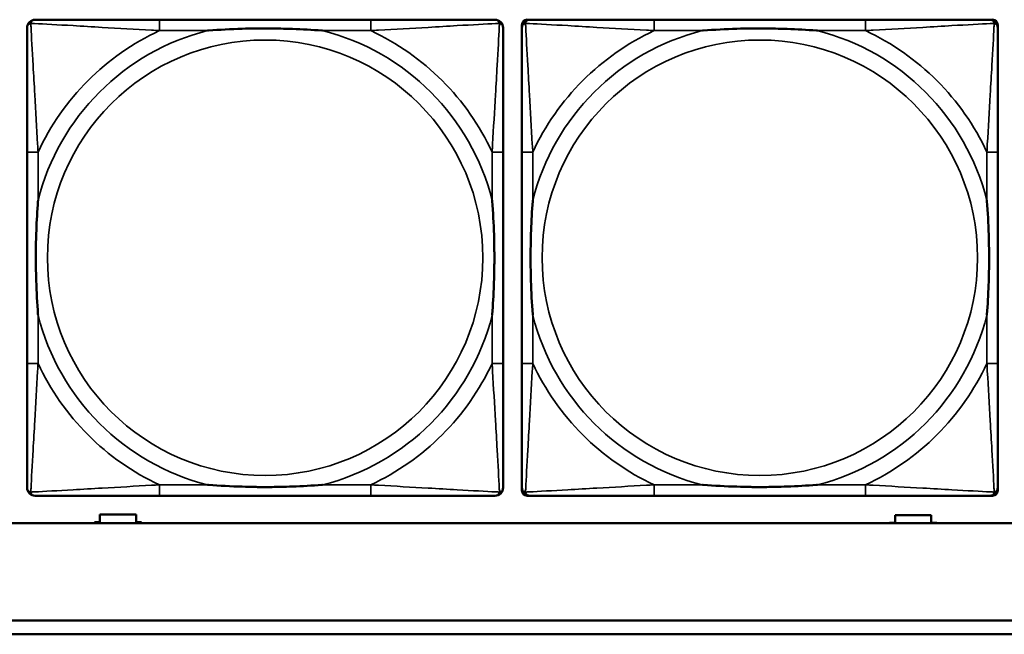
# Model space of a CAD drawing. Header units: inches. Extents: x -32 to 29.2, y -14.4 to 22.6.
# Tile 52 of 256: x -18.5 to -17.1, y -8.7 to -7.8. Entities that reach past the tile are written whole.
import ezdxf

# ---------------------------------------------------------------- set-up
doc = ezdxf.new("R2010")
doc.units = ezdxf.units.IN
doc.header["$MEASUREMENT"] = 0
doc.layers.add('Visible (ANSI)', color=7, linetype='Continuous', lineweight=50)
doc.layers.add('Visible Narrow (ANSI)', color=7, linetype='Continuous', lineweight=35)

msp = doc.modelspace()

# ---------------------------------------------------------------- linework, layer by layer
at = {"layer": 'Visible (ANSI)'}
for p, q in [((-18.0407, -7.8037), (-18.3446, -7.8037)), ((-17.8153, -7.8037), (-17.8114, -7.8037)), ((-17.3287, -7.8037), (-17.6326, -7.8037)), ((-17.15, -7.8037), (-17.146, -7.8037)), ((-17.8232, -8.4808), (-17.8232, -7.8115)), ((-17.1382, -7.8115), (-17.1382, -7.8155)), ((-18.5352, -7.9942), (-18.5352, -8.2982)), ((-17.8502, -8.2982), (-17.8502, -7.9942)), ((-17.8232, -7.9942), (-17.8232, -8.2982)), ((-17.1382, -8.2982), (-17.1382, -7.9942)), ((-17.1382, -8.4769), (-17.1382, -8.4808)), ((-18.3446, -8.4887), (-18.0407, -8.4887)), ((-17.146, -8.4887), (-17.8153, -8.4887)), ((-17.6326, -8.4887), (-17.3287, -8.4887)), ((-18.4304, -8.5266), (-18.4304, -8.5156)), ((-18.4304, -8.5156), (-18.3784, -8.5156)), ((-18.3784, -8.5156), (-18.3784, -8.5266)), ((-5.0254, -8.528), (-27.8004, -8.528)), ((-18.4384, -8.528), (-18.4384, -8.5266)), ((-18.4384, -8.5266), (-18.4304, -8.5266)), ((-18.3784, -8.5266), (-18.3704, -8.5266)), ((-18.3704, -8.5266), (-18.3704, -8.528)), ((-17.2939, -8.528), (-17.2939, -8.5277)), ((-17.2939, -8.5277), (-17.2859, -8.5277)), ((-17.2859, -8.5277), (-17.2859, -8.5167)), ((-17.2859, -8.5167), (-17.2339, -8.5167)), ((-17.2339, -8.5167), (-17.2339, -8.5277)), ((-17.2339, -8.5277), (-17.2259, -8.5277)), ((-17.2259, -8.5277), (-17.2259, -8.528)), ((-27.8004, -8.668), (-16.8129, -8.668)), ((-16.8129, -8.688), (-27.8004, -8.688))]:
    msp.add_line(p, q, dxfattribs=at)
for centre, radius, start, end in [((-18.5234, -7.8155), 0.0118, 90, 180), ((-17.862, -7.8155), 0.0118, 0, 90), ((-17.8114, -7.8155), 0.0118, 90, 180), ((-17.8153, -7.8115), 0.00787, 90, 180), ((-17.15, -7.8155), 0.0118, 0, 90), ((-17.146, -7.8115), 0.00787, 0, 90), ((-18.5234, -8.4769), 0.0118, 180, 270), ((-17.862, -8.4769), 0.0118, 270, 360), ((-17.8114, -8.4769), 0.0118, 180, 270), ((-17.8153, -8.4808), 0.00787, 180, 270), ((-17.15, -8.4769), 0.0118, 270, 360), ((-17.146, -8.4808), 0.00787, 270, 0)]:
    msp.add_arc(centre, radius, start, end, dxfattribs=at)
for points, knots in [([(-18.3446, -7.8037), (-18.3482, -7.8037), (-18.3518, -7.8037), (-18.3554, -7.8037), (-18.3886, -7.8037), (-18.4223, -7.8037), (-18.4532, -7.8037), (-18.4801, -7.8037), (-18.5057, -7.8037), (-18.5191, -7.8037), (-18.5207, -7.8037), (-18.5221, -7.8037), (-18.5234, -7.8037)], [0, 0, 0, 0, 0.0272471, 0.0272471, 0.0272471, 0.2790553, 0.2790553, 0.2790553, 0.4988354, 0.4988354, 0.4988354, 0.5252205, 0.5252205, 0.5252205, 0.5252205]), ([(-17.862, -7.8037), (-17.8769, -7.8037), (-17.9185, -7.8037), (-17.9591, -7.8037), (-17.9856, -7.8037), (-18.0135, -7.8037), (-18.0407, -7.8037)], [-0.5252205, -0.5252205, -0.5252205, -0.5252205, -0.20743, -0.20743, -0.20743, 0, 0, 0, 0]), ([(-17.6326, -7.8037), (-17.6362, -7.8037), (-17.6398, -7.8037), (-17.6434, -7.8037), (-17.6766, -7.8037), (-17.7103, -7.8037), (-17.7412, -7.8037), (-17.7681, -7.8037), (-17.7937, -7.8037), (-17.8071, -7.8037), (-17.8087, -7.8037), (-17.8101, -7.8037), (-17.8114, -7.8037)], [0, 0, 0, 0, 0.0272471, 0.0272471, 0.0272471, 0.2790553, 0.2790553, 0.2790553, 0.4988354, 0.4988354, 0.4988354, 0.5252205, 0.5252205, 0.5252205, 0.5252205]), ([(-17.15, -7.8037), (-17.1649, -7.8037), (-17.2065, -7.8037), (-17.2471, -7.8037), (-17.2736, -7.8037), (-17.3015, -7.8037), (-17.3287, -7.8037)], [-0.5252205, -0.5252205, -0.5252205, -0.5252205, -0.20743, -0.20743, -0.20743, 0, 0, 0, 0]), ([(-18.5352, -7.8155), (-18.5352, -7.8304), (-18.5352, -7.872), (-18.5352, -7.9126), (-18.5352, -7.9391), (-18.5352, -7.967), (-18.5352, -7.9942)], [-0.5252205, -0.5252205, -0.5252205, -0.5252205, -0.20743, -0.20743, -0.20743, 0, 0, 0, 0]), ([(-18.2754, -7.8194), (-18.275, -7.8194), (-18.2745, -7.8194), (-18.258, -7.8181), (-18.242, -7.8173), (-18.219, -7.8165), (-18.2123, -7.8164), (-18.2032, -7.8163), (-18.2007, -7.8163), (-18.1966, -7.8163), (-18.195, -7.8162), (-18.1919, -7.8162), (-18.1903, -7.8162), (-18.1868, -7.8163), (-18.1847, -7.8163), (-18.1785, -7.8163), (-18.1744, -7.8164), (-18.1647, -7.8166), (-18.1591, -7.8168), (-18.1393, -7.8175), (-18.1253, -7.8183), (-18.1108, -7.8194), (-18.1104, -7.8194), (-18.1099, -7.8194)], [-0.416114, -0.416114, -0.416114, -0.416114, -0.4127691, -0.4127691, -0.2896446, -0.2896446, -0.2388934, -0.2388934, -0.2201881, -0.2201881, -0.2080204, -0.2080204, -0.196499, -0.196499, -0.1809939, -0.1809939, -0.149741, -0.149741, -0.1073162, -0.1073162, 0, 0, 0.0033356, 0.0033356, 0.0033356, 0.0033356]), ([(-17.8502, -7.9942), (-17.8502, -7.9907), (-17.8502, -7.9871), (-17.8502, -7.9835), (-17.8502, -7.9503), (-17.8502, -7.9166), (-17.8502, -7.8857), (-17.8502, -7.8588), (-17.8502, -7.8332), (-17.8502, -7.8198), (-17.8502, -7.8182), (-17.8502, -7.8167), (-17.8502, -7.8155)], [0, 0, 0, 0, 0.0272471, 0.0272471, 0.0272471, 0.2790553, 0.2790553, 0.2790553, 0.4988354, 0.4988354, 0.4988354, 0.5252205, 0.5252205, 0.5252205, 0.5252205]), ([(-17.8232, -7.8155), (-17.8232, -7.8304), (-17.8232, -7.872), (-17.8232, -7.9126), (-17.8232, -7.9391), (-17.8232, -7.967), (-17.8232, -7.9942)], [-0.5252205, -0.5252205, -0.5252205, -0.5252205, -0.20743, -0.20743, -0.20743, 0, 0, 0, 0]), ([(-17.5634, -7.8194), (-17.563, -7.8194), (-17.5625, -7.8194), (-17.546, -7.8181), (-17.53, -7.8173), (-17.507, -7.8165), (-17.5003, -7.8164), (-17.4912, -7.8163), (-17.4887, -7.8163), (-17.4846, -7.8163), (-17.483, -7.8162), (-17.4799, -7.8162), (-17.4783, -7.8162), (-17.4748, -7.8163), (-17.4727, -7.8163), (-17.4665, -7.8163), (-17.4624, -7.8164), (-17.4527, -7.8166), (-17.4471, -7.8168), (-17.4273, -7.8175), (-17.4133, -7.8183), (-17.3988, -7.8194), (-17.3984, -7.8194), (-17.3979, -7.8194)], [-0.416114, -0.416114, -0.416114, -0.416114, -0.4127691, -0.4127691, -0.2896446, -0.2896446, -0.2388934, -0.2388934, -0.2201881, -0.2201881, -0.2080204, -0.2080204, -0.196499, -0.196499, -0.1809939, -0.1809939, -0.149741, -0.149741, -0.1073162, -0.1073162, 0, 0, 0.0033356, 0.0033356, 0.0033356, 0.0033356]), ([(-17.1382, -7.9942), (-17.1382, -7.9907), (-17.1382, -7.9871), (-17.1382, -7.9835), (-17.1382, -7.9503), (-17.1382, -7.9166), (-17.1382, -7.8857), (-17.1382, -7.8588), (-17.1382, -7.8332), (-17.1382, -7.8198), (-17.1382, -7.8182), (-17.1382, -7.8167), (-17.1382, -7.8155)], [0, 0, 0, 0, 0.0272471, 0.0272471, 0.0272471, 0.2790553, 0.2790553, 0.2790553, 0.4988354, 0.4988354, 0.4988354, 0.5252205, 0.5252205, 0.5252205, 0.5252205]), ([(-18.5194, -8.2289), (-18.5195, -8.2285), (-18.5195, -8.2281), (-18.5208, -8.2116), (-18.5216, -8.1955), (-18.5223, -8.1725), (-18.5225, -8.1658), (-18.5226, -8.1567), (-18.5226, -8.1542), (-18.5226, -8.1501), (-18.5226, -8.1485), (-18.5226, -8.1454), (-18.5226, -8.1439), (-18.5226, -8.1403), (-18.5226, -8.1382), (-18.5225, -8.1321), (-18.5225, -8.1279), (-18.5223, -8.1182), (-18.5221, -8.1126), (-18.5214, -8.0928), (-18.5206, -8.0788), (-18.5195, -8.0643), (-18.5195, -8.0639), (-18.5194, -8.0634)], [-0.416114, -0.416114, -0.416114, -0.416114, -0.4127691, -0.4127691, -0.2896446, -0.2896446, -0.2388934, -0.2388934, -0.2201881, -0.2201881, -0.2080204, -0.2080204, -0.196499, -0.196499, -0.1809939, -0.1809939, -0.149741, -0.149741, -0.1073162, -0.1073162, 0, 0, 0.0033356, 0.0033356, 0.0033356, 0.0033356]), ([(-17.8659, -8.0634), (-17.8659, -8.0639), (-17.8658, -8.0643), (-17.8646, -8.0808), (-17.8637, -8.0969), (-17.863, -8.1198), (-17.8629, -8.1265), (-17.8628, -8.1357), (-17.8628, -8.1382), (-17.8627, -8.1423), (-17.8627, -8.1439), (-17.8627, -8.147), (-17.8627, -8.1485), (-17.8627, -8.1521), (-17.8628, -8.1541), (-17.8628, -8.1603), (-17.8629, -8.1644), (-17.8631, -8.1742), (-17.8632, -8.1798), (-17.864, -8.1995), (-17.8647, -8.2136), (-17.8658, -8.2281), (-17.8659, -8.2285), (-17.8659, -8.2289)], [-0.416114, -0.416114, -0.416114, -0.416114, -0.4127691, -0.4127691, -0.2896446, -0.2896446, -0.2388934, -0.2388934, -0.2201881, -0.2201881, -0.2080204, -0.2080204, -0.196499, -0.196499, -0.1809939, -0.1809939, -0.149741, -0.149741, -0.1073162, -0.1073162, 0, 0, 0.0033356, 0.0033356, 0.0033356, 0.0033356]), ([(-17.8074, -8.2289), (-17.8075, -8.2285), (-17.8075, -8.2281), (-17.8088, -8.2116), (-17.8096, -8.1955), (-17.8103, -8.1725), (-17.8105, -8.1658), (-17.8106, -8.1567), (-17.8106, -8.1542), (-17.8106, -8.1501), (-17.8106, -8.1485), (-17.8106, -8.1454), (-17.8106, -8.1439), (-17.8106, -8.1403), (-17.8106, -8.1382), (-17.8105, -8.1321), (-17.8105, -8.1279), (-17.8103, -8.1182), (-17.8101, -8.1126), (-17.8094, -8.0928), (-17.8086, -8.0788), (-17.8075, -8.0643), (-17.8075, -8.0639), (-17.8074, -8.0634)], [-0.416114, -0.416114, -0.416114, -0.416114, -0.4127691, -0.4127691, -0.2896446, -0.2896446, -0.2388934, -0.2388934, -0.2201881, -0.2201881, -0.2080204, -0.2080204, -0.196499, -0.196499, -0.1809939, -0.1809939, -0.149741, -0.149741, -0.1073162, -0.1073162, 0, 0, 0.0033356, 0.0033356, 0.0033356, 0.0033356]), ([(-17.1539, -8.0634), (-17.1539, -8.0639), (-17.1538, -8.0643), (-17.1526, -8.0808), (-17.1517, -8.0969), (-17.151, -8.1198), (-17.1509, -8.1265), (-17.1508, -8.1357), (-17.1508, -8.1382), (-17.1507, -8.1423), (-17.1507, -8.1439), (-17.1507, -8.147), (-17.1507, -8.1485), (-17.1507, -8.1521), (-17.1508, -8.1541), (-17.1508, -8.1603), (-17.1509, -8.1644), (-17.1511, -8.1742), (-17.1512, -8.1798), (-17.152, -8.1995), (-17.1527, -8.2136), (-17.1538, -8.2281), (-17.1539, -8.2285), (-17.1539, -8.2289)], [-0.416114, -0.416114, -0.416114, -0.416114, -0.4127691, -0.4127691, -0.2896446, -0.2896446, -0.2388934, -0.2388934, -0.2201881, -0.2201881, -0.2080204, -0.2080204, -0.196499, -0.196499, -0.1809939, -0.1809939, -0.149741, -0.149741, -0.1073162, -0.1073162, 0, 0, 0.0033356, 0.0033356, 0.0033356, 0.0033356]), ([(-18.5352, -8.2982), (-18.5352, -8.3254), (-18.5352, -8.3532), (-18.5352, -8.3798), (-18.5352, -8.4204), (-18.5352, -8.462), (-18.5352, -8.4769)], [3.9382945, 3.9382945, 3.9382945, 3.9382945, 4.1457245, 4.1457245, 4.1457245, 4.463515, 4.463515, 4.463515, 4.463515]), ([(-17.8502, -8.4769), (-17.8502, -8.462), (-17.8502, -8.4204), (-17.8502, -8.3798), (-17.8502, -8.3532), (-17.8502, -8.3254), (-17.8502, -8.2982)], [-0.5252205, -0.5252205, -0.5252205, -0.5252205, -0.20743, -0.20743, -0.20743, 0, 0, 0, 0]), ([(-17.8232, -8.2982), (-17.8232, -8.3254), (-17.8232, -8.3532), (-17.8232, -8.3798), (-17.8232, -8.4204), (-17.8232, -8.462), (-17.8232, -8.4769)], [3.9382945, 3.9382945, 3.9382945, 3.9382945, 4.1457245, 4.1457245, 4.1457245, 4.463515, 4.463515, 4.463515, 4.463515]), ([(-17.1382, -8.4769), (-17.1382, -8.462), (-17.1382, -8.4204), (-17.1382, -8.3798), (-17.1382, -8.3532), (-17.1382, -8.3254), (-17.1382, -8.2982)], [-0.5252205, -0.5252205, -0.5252205, -0.5252205, -0.20743, -0.20743, -0.20743, 0, 0, 0, 0]), ([(-18.1099, -8.473), (-18.1104, -8.473), (-18.1108, -8.473), (-18.1253, -8.4741), (-18.1393, -8.4749), (-18.1591, -8.4756), (-18.1647, -8.4758), (-18.1744, -8.476), (-18.1785, -8.4761), (-18.1847, -8.4761), (-18.1868, -8.4761), (-18.1903, -8.4761), (-18.1919, -8.4761), (-18.195, -8.4761), (-18.1966, -8.4761), (-18.2007, -8.4761), (-18.2032, -8.4761), (-18.2123, -8.476), (-18.219, -8.4758), (-18.242, -8.4751), (-18.258, -8.4743), (-18.2745, -8.473), (-18.275, -8.473), (-18.2754, -8.473)], [-0.4149464, -0.4149464, -0.4149464, -0.4149464, -0.41162, -0.41162, -0.3046026, -0.3046026, -0.2622958, -0.2622958, -0.23113, -0.23113, -0.215668, -0.215668, -0.2041787, -0.2041787, -0.1920448, -0.1920448, -0.1733916, -0.1733916, -0.1227817, -0.1227817, 0, 0, 0.0033356, 0.0033356, 0.0033356, 0.0033356]), ([(-17.3979, -8.473), (-17.3984, -8.473), (-17.3988, -8.473), (-17.4133, -8.4741), (-17.4273, -8.4749), (-17.4471, -8.4756), (-17.4527, -8.4758), (-17.4624, -8.476), (-17.4665, -8.4761), (-17.4727, -8.4761), (-17.4748, -8.4761), (-17.4783, -8.4761), (-17.4799, -8.4761), (-17.483, -8.4761), (-17.4846, -8.4761), (-17.4887, -8.4761), (-17.4912, -8.4761), (-17.5003, -8.476), (-17.507, -8.4758), (-17.53, -8.4751), (-17.546, -8.4743), (-17.5625, -8.473), (-17.563, -8.473), (-17.5634, -8.473)], [-0.4149464, -0.4149464, -0.4149464, -0.4149464, -0.41162, -0.41162, -0.3046026, -0.3046026, -0.2622958, -0.2622958, -0.23113, -0.23113, -0.215668, -0.215668, -0.2041787, -0.2041787, -0.1920448, -0.1920448, -0.1733916, -0.1733916, -0.1227817, -0.1227817, 0, 0, 0.0033356, 0.0033356, 0.0033356, 0.0033356]), ([(-18.5234, -8.4887), (-18.5085, -8.4887), (-18.4669, -8.4887), (-18.4262, -8.4887), (-18.3997, -8.4887), (-18.3719, -8.4887), (-18.3446, -8.4887)], [-0.5252205, -0.5252205, -0.5252205, -0.5252205, -0.20743, -0.20743, -0.20743, 0, 0, 0, 0]), ([(-18.0407, -8.4887), (-18.0135, -8.4887), (-17.9856, -8.4887), (-17.9591, -8.4887), (-17.9185, -8.4887), (-17.8769, -8.4887), (-17.862, -8.4887)], [3.9382945, 3.9382945, 3.9382945, 3.9382945, 4.1457245, 4.1457245, 4.1457245, 4.463515, 4.463515, 4.463515, 4.463515]), ([(-17.8114, -8.4887), (-17.7965, -8.4887), (-17.7549, -8.4887), (-17.7142, -8.4887), (-17.6877, -8.4887), (-17.6599, -8.4887), (-17.6326, -8.4887)], [-0.5252205, -0.5252205, -0.5252205, -0.5252205, -0.20743, -0.20743, -0.20743, 0, 0, 0, 0]), ([(-17.3287, -8.4887), (-17.3015, -8.4887), (-17.2736, -8.4887), (-17.2471, -8.4887), (-17.2065, -8.4887), (-17.1649, -8.4887), (-17.15, -8.4887)], [3.9382945, 3.9382945, 3.9382945, 3.9382945, 4.1457245, 4.1457245, 4.1457245, 4.463515, 4.463515, 4.463515, 4.463515])]:
    msp.add_open_spline(points, degree=3, knots=knots, dxfattribs=at)
at = {"layer": 'Visible Narrow (ANSI)'}
for p, q in [((-18.3446, -7.8037), (-18.3446, -7.8194)), ((-18.0407, -7.8037), (-18.0407, -7.8194)), ((-17.6326, -7.8037), (-17.6326, -7.8194)), ((-17.3287, -7.8037), (-17.3287, -7.8194)), ((-18.3446, -7.8194), (-18.2754, -7.8194)), ((-18.1099, -7.8194), (-18.0407, -7.8194)), ((-17.6326, -7.8194), (-17.5634, -7.8194)), ((-17.3979, -7.8194), (-17.3287, -7.8194)), ((-18.5194, -7.9942), (-18.5352, -7.9942)), ((-18.5194, -8.0634), (-18.5194, -7.9942)), ((-17.8502, -7.9942), (-17.8659, -7.9942)), ((-17.8659, -7.9942), (-17.8659, -8.0634)), ((-17.8074, -7.9942), (-17.8232, -7.9942)), ((-17.8074, -8.0634), (-17.8074, -7.9942)), ((-17.1382, -7.9942), (-17.1539, -7.9942)), ((-17.1539, -7.9942), (-17.1539, -8.0634)), ((-18.5194, -8.2982), (-18.5194, -8.2289)), ((-17.8659, -8.2289), (-17.8659, -8.2982)), ((-17.8074, -8.2982), (-17.8074, -8.2289)), ((-17.1539, -8.2289), (-17.1539, -8.2982)), ((-18.5194, -8.2982), (-18.5352, -8.2982)), ((-17.8502, -8.2982), (-17.8659, -8.2982)), ((-17.8074, -8.2982), (-17.8232, -8.2982)), ((-17.1382, -8.2982), (-17.1539, -8.2982)), ((-18.3446, -8.473), (-18.3446, -8.4887)), ((-18.2754, -8.473), (-18.3446, -8.473)), ((-18.0407, -8.473), (-18.1099, -8.473)), ((-18.0407, -8.473), (-18.0407, -8.4887)), ((-17.6326, -8.473), (-17.6326, -8.4887)), ((-17.5634, -8.473), (-17.6326, -8.473)), ((-17.3287, -8.473), (-17.3979, -8.473)), ((-17.3287, -8.473), (-17.3287, -8.4887))]:
    msp.add_line(p, q, dxfattribs=at)
for centre in [(-18.1927, -8.1462), (-17.4807, -8.1462)]:
    msp.add_circle(centre, 0.3133, dxfattribs=at)
for centre, radius, start, end in [((-18.1927, -8.1462), 0.3371, 104.2103, 165.7897), ((-18.1927, -8.1462), 0.3604, 114.9407, 155.0593), ((-18.1927, -8.1462), 0.3371, 14.2103, 75.7897), ((-18.1927, -8.1462), 0.3604, 24.9407, 65.0593), ((-17.4807, -8.1462), 0.3371, 104.2103, 165.7897), ((-17.4807, -8.1462), 0.3604, 114.9407, 155.0593), ((-17.4807, -8.1462), 0.3371, 14.2103, 75.7897), ((-17.4807, -8.1462), 0.3604, 24.9407, 65.0593), ((-18.1927, -8.1462), 0.3371, 194.2103, 255.7897), ((-18.1927, -8.1462), 0.3371, 284.2103, 345.7897), ((-17.4807, -8.1462), 0.3371, 194.2103, 255.7897), ((-17.4807, -8.1462), 0.3371, 284.2103, 345.7897), ((-18.1927, -8.1462), 0.3604, 204.9407, 245.0593), ((-18.1927, -8.1462), 0.3604, 294.9407, 335.0593), ((-17.4807, -8.1462), 0.3604, 204.9407, 245.0593), ((-17.4807, -8.1462), 0.3604, 294.9407, 335.0593)]:
    msp.add_arc(centre, radius, start, end, dxfattribs=at)
for points, knots in [([(-18.5299, -7.809), (-18.5297, -7.8084), (-18.5295, -7.8078), (-18.529, -7.8068), (-18.5286, -7.8063), (-18.528, -7.8056), (-18.5278, -7.8053), (-18.5274, -7.805), (-18.5272, -7.8049), (-18.5269, -7.8046), (-18.5266, -7.8045), (-18.526, -7.8042), (-18.5255, -7.804), (-18.5245, -7.8037), (-18.524, -7.8037), (-18.5234, -7.8037)], [-0.00012419, -0.00012419, -0.00012419, -0.00012419, 0.00449537, 0.00449537, 0.00977487, 0.00977487, 0.01307456, 0.01307456, 0.0147244, 0.0147244, 0.01736415, 0.01736415, 0.02158775, 0.02158775, 0.02627331, 0.02627331, 0.02627331, 0.02627331]), ([(-17.862, -7.8037), (-17.8614, -7.8037), (-17.8608, -7.8037), (-17.8598, -7.804), (-17.8594, -7.8042), (-17.8587, -7.8045), (-17.8585, -7.8046), (-17.8581, -7.8049), (-17.858, -7.805), (-17.8576, -7.8053), (-17.8573, -7.8056), (-17.8567, -7.8063), (-17.8564, -7.8068), (-17.8558, -7.8078), (-17.8556, -7.8084), (-17.8554, -7.809)], [-0.02627331, -0.02627331, -0.02627331, -0.02627331, -0.02158775, -0.02158775, -0.01736415, -0.01736415, -0.0147244, -0.0147244, -0.01307456, -0.01307456, -0.00977487, -0.00977487, -0.00449537, -0.00449537, 0.00012419, 0.00012419, 0.00012419, 0.00012419]), ([(-17.8179, -7.809), (-17.8177, -7.8084), (-17.8175, -7.8078), (-17.817, -7.8068), (-17.8166, -7.8063), (-17.816, -7.8056), (-17.8158, -7.8053), (-17.8154, -7.805), (-17.8152, -7.8049), (-17.8149, -7.8046), (-17.8146, -7.8045), (-17.814, -7.8042), (-17.8135, -7.804), (-17.8125, -7.8037), (-17.812, -7.8037), (-17.8114, -7.8037)], [-0.00012419, -0.00012419, -0.00012419, -0.00012419, 0.00449537, 0.00449537, 0.00977487, 0.00977487, 0.01307456, 0.01307456, 0.0147244, 0.0147244, 0.01736415, 0.01736415, 0.02158775, 0.02158775, 0.02627331, 0.02627331, 0.02627331, 0.02627331]), ([(-17.15, -7.8037), (-17.1494, -7.8037), (-17.1488, -7.8037), (-17.1478, -7.804), (-17.1474, -7.8042), (-17.1467, -7.8045), (-17.1465, -7.8046), (-17.1461, -7.8049), (-17.146, -7.805), (-17.1456, -7.8053), (-17.1453, -7.8056), (-17.1447, -7.8063), (-17.1444, -7.8068), (-17.1438, -7.8078), (-17.1436, -7.8084), (-17.1434, -7.809)], [-0.02627331, -0.02627331, -0.02627331, -0.02627331, -0.02158775, -0.02158775, -0.01736415, -0.01736415, -0.0147244, -0.0147244, -0.01307456, -0.01307456, -0.00977487, -0.00977487, -0.00449537, -0.00449537, 0.00012419, 0.00012419, 0.00012419, 0.00012419]), ([(-18.5352, -7.8155), (-18.5352, -7.8149), (-18.5351, -7.8143), (-18.5349, -7.8133), (-18.5347, -7.8129), (-18.5344, -7.8122), (-18.5342, -7.812), (-18.534, -7.8116), (-18.5339, -7.8115), (-18.5335, -7.8111), (-18.5333, -7.8108), (-18.5326, -7.8102), (-18.5321, -7.8099), (-18.531, -7.8093), (-18.5305, -7.8091), (-18.5299, -7.809)], [-0.02627331, -0.02627331, -0.02627331, -0.02627331, -0.02158775, -0.02158775, -0.01736415, -0.01736415, -0.0147244, -0.0147244, -0.01307456, -0.01307456, -0.00977487, -0.00977487, -0.00449537, -0.00449537, 0.00012419, 0.00012419, 0.00012419, 0.00012419]), ([(-18.5194, -7.9942), (-18.5196, -7.9905), (-18.5199, -7.9867), (-18.5214, -7.9594), (-18.5228, -7.9352), (-18.525, -7.8973), (-18.5258, -7.8833), (-18.5278, -7.848), (-18.5289, -7.8279), (-18.5297, -7.8125), (-18.5298, -7.8107), (-18.5299, -7.809)], [0, 0, 0, 0, 0.0278591, 0.0278591, 0.201273, 0.201273, 0.3066357, 0.3066357, 0.475216, 0.475216, 0.5007189, 0.5007189, 0.5007189, 0.5007189]), ([(-18.5299, -7.809), (-18.5282, -7.809), (-18.5264, -7.8091), (-18.5109, -7.81), (-18.4908, -7.811), (-18.4556, -7.813), (-18.4415, -7.8138), (-18.4037, -7.8161), (-18.3795, -7.8175), (-18.3522, -7.819), (-18.3484, -7.8192), (-18.3446, -7.8194)], [-0.5007189, -0.5007189, -0.5007189, -0.5007189, -0.475216, -0.475216, -0.3066357, -0.3066357, -0.201273, -0.201273, -0.0278591, -0.0278591, 0, 0, 0, 0]), ([(-18.0407, -7.8194), (-18.037, -7.8192), (-18.0332, -7.819), (-18.0058, -7.8175), (-17.9817, -7.8161), (-17.9438, -7.8138), (-17.9298, -7.813), (-17.8945, -7.811), (-17.8744, -7.81), (-17.859, -7.8091), (-17.8571, -7.809), (-17.8554, -7.809)], [0, 0, 0, 0, 0.0278591, 0.0278591, 0.201273, 0.201273, 0.3066357, 0.3066357, 0.475216, 0.475216, 0.5007189, 0.5007189, 0.5007189, 0.5007189]), ([(-17.8554, -7.809), (-17.8555, -7.8107), (-17.8556, -7.8125), (-17.8564, -7.8279), (-17.8575, -7.848), (-17.8595, -7.8833), (-17.8603, -7.8973), (-17.8625, -7.9352), (-17.864, -7.9594), (-17.8655, -7.9867), (-17.8657, -7.9905), (-17.8659, -7.9942)], [-0.5007189, -0.5007189, -0.5007189, -0.5007189, -0.475216, -0.475216, -0.3066357, -0.3066357, -0.201273, -0.201273, -0.0278591, -0.0278591, 0, 0, 0, 0]), ([(-17.8554, -7.809), (-17.8549, -7.8091), (-17.8543, -7.8093), (-17.8533, -7.8099), (-17.8528, -7.8102), (-17.8521, -7.8108), (-17.8518, -7.8111), (-17.8515, -7.8115), (-17.8514, -7.8116), (-17.8511, -7.812), (-17.851, -7.8122), (-17.8506, -7.8129), (-17.8505, -7.8133), (-17.8502, -7.8143), (-17.8502, -7.8149), (-17.8502, -7.8155)], [-0.00012419, -0.00012419, -0.00012419, -0.00012419, 0.00449537, 0.00449537, 0.00977487, 0.00977487, 0.01307456, 0.01307456, 0.0147244, 0.0147244, 0.01736415, 0.01736415, 0.02158775, 0.02158775, 0.02627331, 0.02627331, 0.02627331, 0.02627331]), ([(-17.8232, -7.8155), (-17.8232, -7.8149), (-17.8231, -7.8143), (-17.8229, -7.8133), (-17.8227, -7.8129), (-17.8224, -7.8122), (-17.8222, -7.812), (-17.822, -7.8116), (-17.8219, -7.8115), (-17.8215, -7.8111), (-17.8213, -7.8108), (-17.8206, -7.8102), (-17.8201, -7.8099), (-17.819, -7.8093), (-17.8185, -7.8091), (-17.8179, -7.809)], [-0.02627331, -0.02627331, -0.02627331, -0.02627331, -0.02158775, -0.02158775, -0.01736415, -0.01736415, -0.0147244, -0.0147244, -0.01307456, -0.01307456, -0.00977487, -0.00977487, -0.00449537, -0.00449537, 0.00012419, 0.00012419, 0.00012419, 0.00012419]), ([(-17.8074, -7.9942), (-17.8076, -7.9905), (-17.8079, -7.9867), (-17.8094, -7.9594), (-17.8108, -7.9352), (-17.813, -7.8973), (-17.8138, -7.8833), (-17.8158, -7.848), (-17.8169, -7.8279), (-17.8177, -7.8125), (-17.8178, -7.8107), (-17.8179, -7.809)], [0, 0, 0, 0, 0.0278591, 0.0278591, 0.201273, 0.201273, 0.3066357, 0.3066357, 0.475216, 0.475216, 0.5007189, 0.5007189, 0.5007189, 0.5007189]), ([(-17.8179, -7.809), (-17.8162, -7.809), (-17.8144, -7.8091), (-17.7989, -7.81), (-17.7788, -7.811), (-17.7436, -7.813), (-17.7295, -7.8138), (-17.6917, -7.8161), (-17.6675, -7.8175), (-17.6402, -7.819), (-17.6364, -7.8192), (-17.6326, -7.8194)], [-0.5007189, -0.5007189, -0.5007189, -0.5007189, -0.475216, -0.475216, -0.3066357, -0.3066357, -0.201273, -0.201273, -0.0278591, -0.0278591, 0, 0, 0, 0]), ([(-17.3287, -7.8194), (-17.325, -7.8192), (-17.3212, -7.819), (-17.2938, -7.8175), (-17.2697, -7.8161), (-17.2318, -7.8138), (-17.2178, -7.813), (-17.1825, -7.811), (-17.1624, -7.81), (-17.147, -7.8091), (-17.1451, -7.809), (-17.1434, -7.809)], [0, 0, 0, 0, 0.0278591, 0.0278591, 0.201273, 0.201273, 0.3066357, 0.3066357, 0.475216, 0.475216, 0.5007189, 0.5007189, 0.5007189, 0.5007189]), ([(-17.1434, -7.809), (-17.1435, -7.8107), (-17.1436, -7.8125), (-17.1444, -7.8279), (-17.1455, -7.848), (-17.1475, -7.8833), (-17.1483, -7.8973), (-17.1505, -7.9352), (-17.152, -7.9594), (-17.1535, -7.9867), (-17.1537, -7.9905), (-17.1539, -7.9942)], [-0.5007189, -0.5007189, -0.5007189, -0.5007189, -0.475216, -0.475216, -0.3066357, -0.3066357, -0.201273, -0.201273, -0.0278591, -0.0278591, 0, 0, 0, 0]), ([(-17.1434, -7.809), (-17.1429, -7.8091), (-17.1423, -7.8093), (-17.1413, -7.8099), (-17.1408, -7.8102), (-17.1401, -7.8108), (-17.1398, -7.8111), (-17.1395, -7.8115), (-17.1394, -7.8116), (-17.1391, -7.812), (-17.139, -7.8122), (-17.1386, -7.8129), (-17.1385, -7.8133), (-17.1382, -7.8143), (-17.1382, -7.8149), (-17.1382, -7.8155)], [-0.00012419, -0.00012419, -0.00012419, -0.00012419, 0.00449537, 0.00449537, 0.00977487, 0.00977487, 0.01307456, 0.01307456, 0.0147244, 0.0147244, 0.01736415, 0.01736415, 0.02158775, 0.02158775, 0.02627331, 0.02627331, 0.02627331, 0.02627331]), ([(-18.5299, -8.4834), (-18.5298, -8.4817), (-18.5297, -8.4799), (-18.5289, -8.4645), (-18.5278, -8.4443), (-18.5258, -8.4091), (-18.525, -8.3951), (-18.5228, -8.3572), (-18.5214, -8.333), (-18.5199, -8.3057), (-18.5196, -8.3019), (-18.5194, -8.2982)], [-4.4390134, -4.4390134, -4.4390134, -4.4390134, -4.4135105, -4.4135105, -4.2449302, -4.2449302, -4.1395675, -4.1395675, -3.9661536, -3.9661536, -3.9382945, -3.9382945, -3.9382945, -3.9382945]), ([(-17.8659, -8.2982), (-17.8657, -8.3019), (-17.8655, -8.3057), (-17.864, -8.333), (-17.8625, -8.3572), (-17.8603, -8.3951), (-17.8595, -8.4091), (-17.8575, -8.4443), (-17.8564, -8.4645), (-17.8556, -8.4799), (-17.8555, -8.4817), (-17.8554, -8.4834)], [0, 0, 0, 0, 0.0278591, 0.0278591, 0.201273, 0.201273, 0.3066357, 0.3066357, 0.475216, 0.475216, 0.5007189, 0.5007189, 0.5007189, 0.5007189]), ([(-17.8179, -8.4834), (-17.8178, -8.4817), (-17.8177, -8.4799), (-17.8169, -8.4645), (-17.8158, -8.4443), (-17.8138, -8.4091), (-17.813, -8.3951), (-17.8108, -8.3572), (-17.8094, -8.333), (-17.8079, -8.3057), (-17.8076, -8.3019), (-17.8074, -8.2982)], [-4.4390134, -4.4390134, -4.4390134, -4.4390134, -4.4135105, -4.4135105, -4.2449302, -4.2449302, -4.1395675, -4.1395675, -3.9661536, -3.9661536, -3.9382945, -3.9382945, -3.9382945, -3.9382945]), ([(-17.1539, -8.2982), (-17.1537, -8.3019), (-17.1535, -8.3057), (-17.152, -8.333), (-17.1505, -8.3572), (-17.1483, -8.3951), (-17.1475, -8.4091), (-17.1455, -8.4443), (-17.1444, -8.4645), (-17.1436, -8.4799), (-17.1435, -8.4817), (-17.1434, -8.4834)], [0, 0, 0, 0, 0.0278591, 0.0278591, 0.201273, 0.201273, 0.3066357, 0.3066357, 0.475216, 0.475216, 0.5007189, 0.5007189, 0.5007189, 0.5007189]), ([(-18.3446, -8.473), (-18.3484, -8.4732), (-18.3522, -8.4734), (-18.3795, -8.4749), (-18.4037, -8.4763), (-18.4415, -8.4785), (-18.4556, -8.4793), (-18.4908, -8.4813), (-18.5109, -8.4824), (-18.5264, -8.4832), (-18.5282, -8.4833), (-18.5299, -8.4834)], [0, 0, 0, 0, 0.0278591, 0.0278591, 0.201273, 0.201273, 0.3066357, 0.3066357, 0.475216, 0.475216, 0.5007189, 0.5007189, 0.5007189, 0.5007189]), ([(-17.8554, -8.4834), (-17.8571, -8.4833), (-17.859, -8.4832), (-17.8744, -8.4824), (-17.8945, -8.4813), (-17.9298, -8.4793), (-17.9438, -8.4785), (-17.9817, -8.4763), (-18.0058, -8.4749), (-18.0332, -8.4734), (-18.037, -8.4732), (-18.0407, -8.473)], [-4.4390134, -4.4390134, -4.4390134, -4.4390134, -4.4135105, -4.4135105, -4.2449302, -4.2449302, -4.1395675, -4.1395675, -3.9661536, -3.9661536, -3.9382945, -3.9382945, -3.9382945, -3.9382945]), ([(-17.6326, -8.473), (-17.6364, -8.4732), (-17.6402, -8.4734), (-17.6675, -8.4749), (-17.6917, -8.4763), (-17.7295, -8.4785), (-17.7436, -8.4793), (-17.7788, -8.4813), (-17.7989, -8.4824), (-17.8144, -8.4832), (-17.8162, -8.4833), (-17.8179, -8.4834)], [0, 0, 0, 0, 0.0278591, 0.0278591, 0.201273, 0.201273, 0.3066357, 0.3066357, 0.475216, 0.475216, 0.5007189, 0.5007189, 0.5007189, 0.5007189]), ([(-17.1434, -8.4834), (-17.1451, -8.4833), (-17.147, -8.4832), (-17.1624, -8.4824), (-17.1825, -8.4813), (-17.2178, -8.4793), (-17.2318, -8.4785), (-17.2697, -8.4763), (-17.2938, -8.4749), (-17.3212, -8.4734), (-17.325, -8.4732), (-17.3287, -8.473)], [-4.4390134, -4.4390134, -4.4390134, -4.4390134, -4.4135105, -4.4135105, -4.2449302, -4.2449302, -4.1395675, -4.1395675, -3.9661536, -3.9661536, -3.9382945, -3.9382945, -3.9382945, -3.9382945]), ([(-18.5299, -8.4834), (-18.5305, -8.4832), (-18.531, -8.483), (-18.5321, -8.4825), (-18.5326, -8.4822), (-18.5333, -8.4816), (-18.5335, -8.4813), (-18.5339, -8.4809), (-18.534, -8.4808), (-18.5342, -8.4804), (-18.5344, -8.4801), (-18.5347, -8.4795), (-18.5349, -8.4791), (-18.5351, -8.4781), (-18.5352, -8.4775), (-18.5352, -8.4769)], [-0.00012419, -0.00012419, -0.00012419, -0.00012419, 0.00449537, 0.00449537, 0.00977487, 0.00977487, 0.01307456, 0.01307456, 0.0147244, 0.0147244, 0.01736415, 0.01736415, 0.02158775, 0.02158775, 0.02627331, 0.02627331, 0.02627331, 0.02627331]), ([(-18.5234, -8.4887), (-18.524, -8.4887), (-18.5245, -8.4886), (-18.5255, -8.4884), (-18.526, -8.4882), (-18.5266, -8.4879), (-18.5269, -8.4878), (-18.5272, -8.4875), (-18.5274, -8.4874), (-18.5278, -8.487), (-18.528, -8.4868), (-18.5286, -8.4861), (-18.529, -8.4856), (-18.5295, -8.4845), (-18.5297, -8.484), (-18.5299, -8.4834)], [-0.02627331, -0.02627331, -0.02627331, -0.02627331, -0.02158775, -0.02158775, -0.01736415, -0.01736415, -0.0147244, -0.0147244, -0.01307456, -0.01307456, -0.00977487, -0.00977487, -0.00449537, -0.00449537, 0.00012419, 0.00012419, 0.00012419, 0.00012419]), ([(-17.8554, -8.4834), (-17.8556, -8.484), (-17.8558, -8.4845), (-17.8564, -8.4856), (-17.8567, -8.4861), (-17.8573, -8.4868), (-17.8576, -8.487), (-17.858, -8.4874), (-17.8581, -8.4875), (-17.8585, -8.4878), (-17.8587, -8.4879), (-17.8594, -8.4882), (-17.8598, -8.4884), (-17.8608, -8.4886), (-17.8614, -8.4887), (-17.862, -8.4887)], [-0.00012419, -0.00012419, -0.00012419, -0.00012419, 0.00449537, 0.00449537, 0.00977487, 0.00977487, 0.01307456, 0.01307456, 0.0147244, 0.0147244, 0.01736415, 0.01736415, 0.02158775, 0.02158775, 0.02627331, 0.02627331, 0.02627331, 0.02627331]), ([(-17.8502, -8.4769), (-17.8502, -8.4775), (-17.8502, -8.4781), (-17.8505, -8.4791), (-17.8506, -8.4795), (-17.851, -8.4801), (-17.8511, -8.4804), (-17.8514, -8.4808), (-17.8515, -8.4809), (-17.8518, -8.4813), (-17.8521, -8.4816), (-17.8528, -8.4822), (-17.8533, -8.4825), (-17.8543, -8.483), (-17.8549, -8.4832), (-17.8554, -8.4834)], [-0.02627331, -0.02627331, -0.02627331, -0.02627331, -0.02158775, -0.02158775, -0.01736415, -0.01736415, -0.0147244, -0.0147244, -0.01307456, -0.01307456, -0.00977487, -0.00977487, -0.00449537, -0.00449537, 0.00012419, 0.00012419, 0.00012419, 0.00012419]), ([(-17.8179, -8.4834), (-17.8185, -8.4832), (-17.819, -8.483), (-17.8201, -8.4825), (-17.8206, -8.4822), (-17.8213, -8.4816), (-17.8215, -8.4813), (-17.8219, -8.4809), (-17.822, -8.4808), (-17.8222, -8.4804), (-17.8224, -8.4801), (-17.8227, -8.4795), (-17.8229, -8.4791), (-17.8231, -8.4781), (-17.8232, -8.4775), (-17.8232, -8.4769)], [-0.00012419, -0.00012419, -0.00012419, -0.00012419, 0.00449537, 0.00449537, 0.00977487, 0.00977487, 0.01307456, 0.01307456, 0.0147244, 0.0147244, 0.01736415, 0.01736415, 0.02158775, 0.02158775, 0.02627331, 0.02627331, 0.02627331, 0.02627331]), ([(-17.8114, -8.4887), (-17.812, -8.4887), (-17.8125, -8.4886), (-17.8135, -8.4884), (-17.814, -8.4882), (-17.8146, -8.4879), (-17.8149, -8.4878), (-17.8152, -8.4875), (-17.8154, -8.4874), (-17.8158, -8.487), (-17.816, -8.4868), (-17.8166, -8.4861), (-17.817, -8.4856), (-17.8175, -8.4845), (-17.8177, -8.484), (-17.8179, -8.4834)], [-0.02627331, -0.02627331, -0.02627331, -0.02627331, -0.02158775, -0.02158775, -0.01736415, -0.01736415, -0.0147244, -0.0147244, -0.01307456, -0.01307456, -0.00977487, -0.00977487, -0.00449537, -0.00449537, 0.00012419, 0.00012419, 0.00012419, 0.00012419]), ([(-17.1434, -8.4834), (-17.1436, -8.484), (-17.1438, -8.4845), (-17.1444, -8.4856), (-17.1447, -8.4861), (-17.1453, -8.4868), (-17.1456, -8.487), (-17.146, -8.4874), (-17.1461, -8.4875), (-17.1465, -8.4878), (-17.1467, -8.4879), (-17.1474, -8.4882), (-17.1478, -8.4884), (-17.1488, -8.4886), (-17.1494, -8.4887), (-17.15, -8.4887)], [-0.00012419, -0.00012419, -0.00012419, -0.00012419, 0.00449537, 0.00449537, 0.00977487, 0.00977487, 0.01307456, 0.01307456, 0.0147244, 0.0147244, 0.01736415, 0.01736415, 0.02158775, 0.02158775, 0.02627331, 0.02627331, 0.02627331, 0.02627331]), ([(-17.1382, -8.4769), (-17.1382, -8.4775), (-17.1382, -8.4781), (-17.1385, -8.4791), (-17.1386, -8.4795), (-17.139, -8.4801), (-17.1391, -8.4804), (-17.1394, -8.4808), (-17.1395, -8.4809), (-17.1398, -8.4813), (-17.1401, -8.4816), (-17.1408, -8.4822), (-17.1413, -8.4825), (-17.1423, -8.483), (-17.1429, -8.4832), (-17.1434, -8.4834)], [-0.02627331, -0.02627331, -0.02627331, -0.02627331, -0.02158775, -0.02158775, -0.01736415, -0.01736415, -0.0147244, -0.0147244, -0.01307456, -0.01307456, -0.00977487, -0.00977487, -0.00449537, -0.00449537, 0.00012419, 0.00012419, 0.00012419, 0.00012419])]:
    msp.add_open_spline(points, degree=3, knots=knots, dxfattribs=at)

doc.saveas('drawing.dxf')
